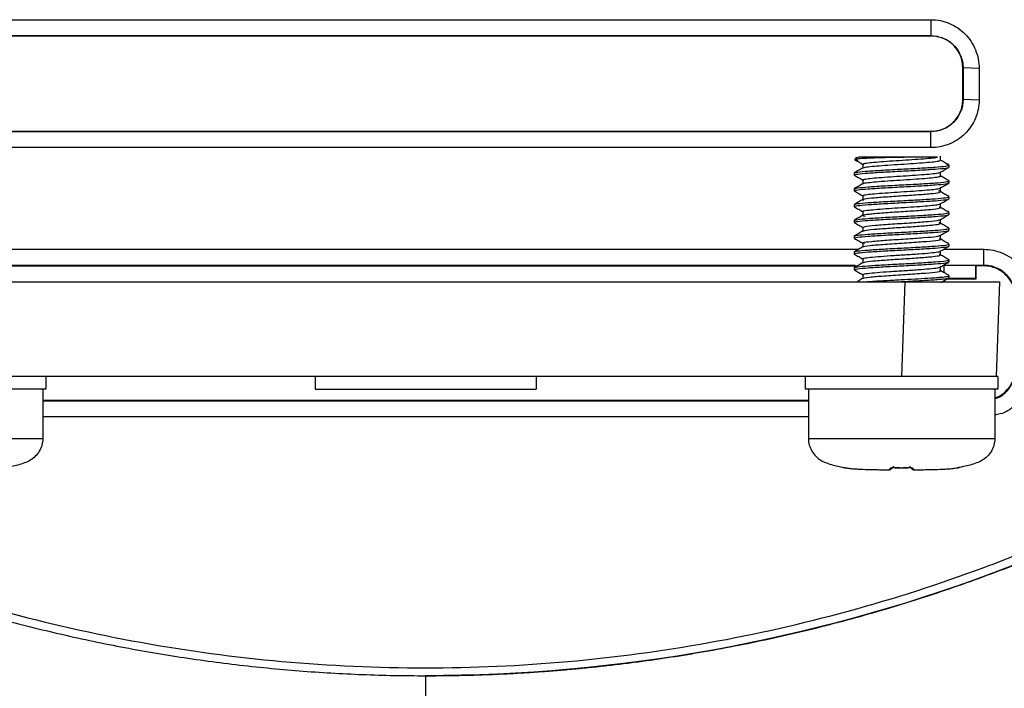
# Model space of a CAD drawing. Header units: millimetres. Extents: x 156812 to 157936, y 112087 to 113571.
# Tile 162 of 204: x 157436 to 157499, y 113217 to 113259. Entities that reach past the tile are written whole.
import ezdxf

# ---------------------------------------------------------------- set-up
doc = ezdxf.new("R2010")
doc.units = ezdxf.units.MM

msp = doc.modelspace()

# ---------------------------------------------------------------- linework, layer by layer
at = {"color": 7, "linetype": 'Continuous', "lineweight": 25}
for p, q in [((157494.131, 113259.09), (157494.131, 113258.073)), ((157494.131, 113258.059), (157430.131, 113258.059)), ((157494.131, 113258.059), (157494.131, 113258.073)), ((157496.151, 113256.038), (157496.165, 113256.038)), ((157496.151, 113254.038), (157496.151, 113256.038)), ((157497.183, 113256.003), (157496.165, 113256.038)), ((157496.165, 113256.038), (157496.165, 113254.038)), ((157497.183, 113256.003), (157497.183, 113254.003)), ((157496.151, 113254.038), (157496.165, 113254.038)), ((157496.172, 113254.038), (157496.151, 113254.038)), ((157497.183, 113254.003), (157496.165, 113254.038)), ((157430.131, 113252.017), (157494.131, 113252.017)), ((157494.131, 113252.003), (157430.131, 113252.003)), ((157494.131, 113252.017), (157494.131, 113252.003)), ((157494.131, 113250.986), (157494.131, 113252.003)), ((157494.131, 113250.986), (157430.131, 113250.986)), ((157493.085, 113250.378), (157489.574, 113250.378)), ((157494.733, 113250.19), (157494.733, 113250.44)), ((157489.815, 113249.94), (157489.815, 113249.698)), ((157489.873, 113249.906), (157489.859, 113249.923)), ((157495.274, 113249.878), (157495.274, 113249.753)), ((157489.274, 113249.378), (157489.274, 113249.253)), ((157489.327, 113249.238), (157489.274, 113249.253)), ((157489.815, 113248.94), (157489.815, 113248.698)), ((157489.864, 113248.909), (157489.856, 113248.923)), ((157494.733, 113249.19), (157494.733, 113249.432)), ((157495.274, 113248.878), (157495.223, 113248.891)), ((157495.274, 113248.878), (157495.274, 113248.753)), ((157489.274, 113248.378), (157489.274, 113248.253)), ((157489.327, 113248.238), (157489.274, 113248.253)), ((157494.733, 113248.19), (157494.733, 113248.432)), ((157489.815, 113247.94), (157489.815, 113247.698)), ((157489.857, 113247.911), (157489.853, 113247.923)), ((157495.274, 113247.878), (157495.223, 113247.892)), ((157495.274, 113247.878), (157495.274, 113247.753)), ((157489.274, 113247.378), (157489.274, 113247.253)), ((157489.329, 113247.237), (157489.274, 113247.253)), ((157494.733, 113247.19), (157494.733, 113247.432)), ((157489.274, 113246.378), (157489.274, 113246.253)), ((157489.815, 113246.94), (157489.815, 113246.698)), ((157494.733, 113246.19), (157494.733, 113246.432)), ((157495.274, 113246.878), (157495.218, 113246.893)), ((157495.274, 113246.878), (157495.274, 113246.753)), ((157489.327, 113246.238), (157489.274, 113246.253)), ((157489.815, 113245.94), (157489.815, 113245.698)), ((157495.274, 113245.878), (157495.217, 113245.893)), ((157495.274, 113245.878), (157495.274, 113245.753)), ((157489.274, 113245.378), (157489.274, 113245.253)), ((157489.33, 113245.237), (157489.274, 113245.253)), ((157494.733, 113245.19), (157494.733, 113245.432)), ((157434.642, 113244.546), (157489.552, 113244.546)), ((157489.815, 113244.94), (157489.815, 113244.698)), ((157489.924, 113244.893), (157489.9, 113244.922)), ((157494.929, 113244.546), (157497.48, 113244.546)), ((157495.274, 113244.878), (157495.22, 113244.892)), ((157495.274, 113244.878), (157495.274, 113244.753)), ((157497.48, 113243.529), (157497.48, 113244.546)), ((157489.274, 113244.378), (157489.274, 113244.253)), ((157489.326, 113244.238), (157489.274, 113244.253)), ((157489.815, 113243.94), (157489.815, 113243.698)), ((157494.733, 113244.19), (157494.733, 113244.432)), ((157495.274, 113243.878), (157495.222, 113243.892)), ((157434.553, 113243.494), (157489.463, 113243.494)), ((157489.325, 113243.529), (157434.613, 113243.529)), ((157489.274, 113243.378), (157489.274, 113243.253)), ((157494.733, 113243.19), (157494.733, 113243.432)), ((157494.954, 113243.494), (157494.839, 113243.494)), ((157497.48, 113243.529), (157494.9, 113243.529)), ((157494.98, 113243.52), (157494.954, 113243.494)), ((157494.954, 113243.494), (157494.954, 113243.07)), ((157496.98, 113243.52), (157494.98, 113243.52)), ((157494.98, 113243.055), (157494.98, 113243.52)), ((157495.274, 113243.878), (157495.274, 113243.753)), ((157497.006, 113243.494), (157496.98, 113243.52)), ((157496.98, 113242.694), (157496.98, 113243.52)), ((157497.48, 113243.494), (157497.006, 113243.494)), ((157497.006, 113242.668), (157497.006, 113243.494)), ((157497.48, 113243.494), (157497.48, 113243.529)), ((157489.33, 113243.237), (157489.274, 113243.253)), ((157489.815, 113242.94), (157489.815, 113242.698)), ((157489.876, 113242.905), (157489.866, 113242.922)), ((157495.139, 113242.668), (157497.006, 113242.668)), ((157495.274, 113242.878), (157495.223, 113242.891)), ((157496.98, 113242.694), (157495.257, 113242.694)), ((157495.274, 113242.878), (157495.274, 113242.753)), ((157497.006, 113242.668), (157496.98, 113242.694)), ((157431.778, 113242.493), (157492.483, 113242.493)), ((157492.483, 113242.493), (157492.274, 113236.493)), ((157498.48, 113242.493), (157498.27, 113236.493)), ((157491.154, 113236.493), (157433.107, 113236.493)), ((157438.087, 113236.493), (157438.087, 113235.693)), ((157455.131, 113236.493), (157455.131, 113235.693)), ((157469.131, 113236.493), (157469.131, 113235.693)), ((157486.174, 113236.493), (157486.174, 113235.693)), ((157498.374, 113236.493), (157491.154, 113236.493)), ((157498.374, 113236.493), (157498.374, 113235.693)), ((157438.087, 113235.693), (157425.887, 113235.693)), ((157437.887, 113235.693), (157437.887, 113232.555)), ((157498.374, 113235.693), (157486.174, 113235.693)), ((157486.374, 113235.693), (157486.374, 113232.555)), ((157498.174, 113235.693), (157498.174, 113232.555)), ((157437.887, 113234.994), (157486.374, 113234.994)), ((157437.887, 113234.959), (157486.374, 113234.959)), ((157486.374, 113233.942), (157437.887, 113233.942)), ((157426.087, 113232.555), (157437.887, 113232.555)), ((157486.374, 113232.555), (157498.174, 113232.555)), ((157491.426, 113230.584), (157491.484, 113230.584)), ((157491.426, 113230.584), (157491.481, 113230.584)), ((157493.062, 113230.584), (157493.12, 113230.584)), ((157493.067, 113230.584), (157493.121, 113230.584)), ((157495.669, 113230.687), (157495.67, 113230.687)), ((157462.131, 113217.541), (157462.131, 113217.541))]:
    msp.add_line(p, q, dxfattribs=at)
at = {"color": 7, "linetype": 'Continuous', "lineweight": 25, "flags": 128}
for points in [[(157430.131, 113259.09), (157465.971, 113259.09), (157494.131, 113259.09)], [(157430.131, 113258.073), (157465.971, 113258.073), (157494.131, 113258.073)], [(157491.753, 113230.718), (157491.753, 113230.718), (157491.752, 113230.719), (157491.751, 113230.72), (157491.751, 113230.722)], [(157491.754, 113230.719), (157491.753, 113230.719), (157491.753, 113230.718)], [(157492.794, 113230.719), (157492.794, 113230.719), (157492.795, 113230.718)], [(157492.795, 113230.718), (157492.795, 113230.718), (157492.796, 113230.719), (157492.796, 113230.72), (157492.797, 113230.722)]]:
    msp.add_lwpolyline(points, dxfattribs=at)
at = {"color": 7, "linetype": 'Continuous', "lineweight": 25}
for centre, radius, start, end in [((157489.574, 113250.078), 0.3, 90, 148.92282), ((157491.588, 113230.881), 0.194, 266.67774, 302.4366), ((157492.96, 113230.881), 0.194, 237.56513, 273.32225), ((157495.849, 113230.918), 0.2, 273.75286, 281.69131)]:
    msp.add_arc(centre, radius, start, end, dxfattribs=at)
for points, knots in [([(157494.131, 113259.09), (157494.532, 113259.09), (157494.934, 113259.008), (157495.675, 113258.696), (157496.013, 113258.466), (157496.577, 113257.893), (157496.802, 113257.55), (157497.105, 113256.806), (157497.183, 113256.405), (157497.183, 113256.003)], [0, 0, 0, 0, 0.25, 0.25, 0.5, 0.5, 0.75, 0.75, 1, 1, 1, 1]), ([(157494.131, 113258.073), (157494.395, 113258.073), (157494.66, 113258.021), (157495.151, 113257.819), (157495.377, 113257.669), (157495.755, 113257.293), (157495.906, 113257.067), (157496.112, 113256.573), (157496.166, 113256.306), (157496.165, 113256.038)], [0, 0, 0, 0, 0.25, 0.25, 0.5, 0.5, 0.75, 0.75, 1, 1, 1, 1]), ([(157496.151, 113256.038), (157496.151, 113256.581), (157495.836, 113257.333), (157495.181, 113257.787), (157494.809, 113257.947), (157494.676, 113257.989), (157494.406, 113258.045), (157494.269, 113258.059), (157494.131, 113258.059)], [0, 0, 0, 0, 0.5, 0.75, 0.75, 0.875, 0.875, 1, 1, 1, 1]), ([(157496.165, 113254.038), (157496.165, 113253.773), (157496.113, 113253.509), (157495.911, 113253.018), (157495.761, 113252.792), (157495.386, 113252.414), (157495.16, 113252.262), (157494.666, 113252.057), (157494.398, 113252.003), (157494.131, 113252.003)], [0, 0, 0, 0, 0.25, 0.25, 0.5, 0.5, 0.75, 0.75, 1, 1, 1, 1]), ([(157494.131, 113252.017), (157494.674, 113252.017), (157495.426, 113252.333), (157495.88, 113252.988), (157496.039, 113253.36), (157496.082, 113253.493), (157496.137, 113253.763), (157496.151, 113253.9), (157496.151, 113254.038)], [0, 0, 0, 0, 0.5, 0.75, 0.75, 0.875, 0.875, 1, 1, 1, 1]), ([(157497.183, 113254.003), (157497.183, 113253.606), (157497.102, 113253.209), (157496.794, 113252.477), (157496.566, 113252.143), (157496, 113251.585), (157495.661, 113251.363), (157494.925, 113251.063), (157494.528, 113250.986), (157494.131, 113250.986)], [0, 0, 0, 0, 0.25, 0.25, 0.5, 0.5, 0.75, 0.75, 1, 1, 1, 1]), ([(157489.286, 113250.239), (157489.377, 113250.186), (157489.558, 113250.081), (157489.74, 113249.976), (157489.83, 113249.923)], [0, 0, 0, 0, 0.500187, 1, 1, 1, 1]), ([(157493.085, 113250.378), (157493.04, 113250.377), (157492.949, 113250.377), (157492.805, 113250.376), (157492.651, 113250.375), (157492.46, 113250.372), (157492.2, 113250.368), (157491.778, 113250.361), (157491.252, 113250.348), (157490.628, 113250.328), (157489.988, 113250.305), (157489.602, 113250.278), (157489.427, 113250.258), (157489.36, 113250.247), (157489.32, 113250.236), (157489.309, 113250.225), (157489.332, 113250.212), (157489.391, 113250.197), (157489.465, 113250.187), (157489.502, 113250.182)], [0, 0, 0, 0, 0.022252, 0.045683, 0.070249, 0.095895, 0.135564, 0.191136, 0.29052, 0.381642, 0.506589, 0.66649, 0.708738, 0.752684, 0.798082, 0.844783, 0.893952, 0.945777, 1, 1, 1, 1]), ([(157489.844, 113249.94), (157489.836, 113249.946), (157489.804, 113249.968), (157490.02, 113250.011), (157490.474, 113250.063), (157491.14, 113250.114), (157491.921, 113250.169), (157492.745, 113250.219), (157493.51, 113250.274), (157494.163, 113250.324), (157494.417, 113250.36), (157494.545, 113250.378)], [0, 0, 0, 0, 0.039465, 0.160314, 0.280213, 0.399709, 0.52075, 0.639337, 0.760561, 0.879559, 1, 1, 1, 1]), ([(157489.831, 113249.69), (157489.844, 113249.705), (157489.873, 113249.737), (157490.245, 113249.791), (157490.837, 113249.841), (157491.593, 113249.898), (157492.428, 113249.949), (157493.243, 113250.003), (157493.952, 113250.058), (157494.466, 113250.109), (157494.746, 113250.162), (157494.713, 113250.193), (157494.698, 113250.207)], [0, 0, 0, 0, 0.088413, 0.192749, 0.294894, 0.399272, 0.501812, 0.605554, 0.709215, 0.811826, 0.916177, 1, 1, 1, 1]), ([(157494.545, 113250.378), (157494.532, 113250.378), (157494.506, 113250.378), (157494.46, 113250.378), (157494.415, 113250.378), (157494.371, 113250.378), (157494.315, 113250.378), (157494.201, 113250.377), (157494.032, 113250.378), (157493.806, 113250.378), (157493.585, 113250.378), (157493.341, 113250.377), (157493.17, 113250.378), (157493.085, 113250.378)], [0, 0, 0, 0, 0.0627226, 0.1191917, 0.1692582, 0.2128266, 0.2498413, 0.3279774, 0.5003442, 0.6149534, 0.7505381, 0.8750415, 1, 1, 1, 1]), ([(157495.262, 113249.891), (157495.171, 113249.944), (157494.995, 113250.046), (157494.818, 113250.149), (157494.733, 113250.198)], [0, 0, 0, 0, 0.514099, 1, 1, 1, 1]), ([(157489.274, 113249.378), (157489.274, 113249.397), (157489.35, 113249.418), (157489.654, 113249.462), (157489.882, 113249.483), (157490.423, 113249.522), (157490.758, 113249.543), (157491.493, 113249.587), (157491.891, 113249.608), (157492.657, 113249.647), (157493.054, 113249.668), (157493.789, 113249.712), (157494.125, 113249.733), (157494.666, 113249.772), (157494.893, 113249.793), (157495.198, 113249.837), (157495.274, 113249.858), (157495.274, 113249.878)], [0, 0, 0, 0, 0.125, 0.125, 0.25, 0.25, 0.375, 0.375, 0.5, 0.5, 0.625, 0.625, 0.75, 0.75, 0.875, 0.875, 1, 1, 1, 1]), ([(157489.274, 113249.253), (157489.274, 113249.272), (157489.35, 113249.293), (157489.654, 113249.337), (157489.882, 113249.358), (157490.423, 113249.397), (157490.758, 113249.418), (157491.493, 113249.462), (157491.891, 113249.483), (157492.657, 113249.522), (157493.054, 113249.543), (157493.789, 113249.587), (157494.125, 113249.608), (157494.666, 113249.647), (157494.893, 113249.668), (157495.198, 113249.712), (157495.274, 113249.733), (157495.274, 113249.753)], [0, 0, 0, 0, 0.125, 0.125, 0.25, 0.25, 0.375, 0.375, 0.5, 0.5, 0.625, 0.625, 0.75, 0.75, 0.875, 0.875, 1, 1, 1, 1]), ([(157489.831, 113249.708), (157489.741, 113249.655), (157489.56, 113249.55), (157489.378, 113249.445), (157489.288, 113249.392)], [0, 0, 0, 0, 0.499833, 1, 1, 1, 1]), ([(157494.719, 113249.424), (157494.809, 113249.476), (157494.991, 113249.582), (157495.172, 113249.687), (157495.263, 113249.739)], [0, 0, 0, 0, 0.499806, 1, 1, 1, 1]), ([(157489.274, 113248.378), (157489.274, 113248.397), (157489.35, 113248.418), (157489.654, 113248.462), (157489.882, 113248.483), (157490.423, 113248.522), (157490.758, 113248.543), (157491.493, 113248.587), (157491.891, 113248.608), (157492.657, 113248.647), (157493.054, 113248.668), (157493.789, 113248.712), (157494.125, 113248.733), (157494.666, 113248.772), (157494.893, 113248.793), (157495.198, 113248.837), (157495.274, 113248.858), (157495.274, 113248.878)], [0, 0, 0, 0, 0.125, 0.125, 0.25, 0.25, 0.375, 0.375, 0.5, 0.5, 0.625, 0.625, 0.75, 0.75, 0.875, 0.875, 1, 1, 1, 1]), ([(157489.286, 113249.239), (157489.377, 113249.186), (157489.553, 113249.084), (157489.729, 113248.982), (157489.815, 113248.932)], [0, 0, 0, 0, 0.513819, 1, 1, 1, 1]), ([(157489.841, 113248.668), (157489.828, 113248.684), (157489.801, 113248.719), (157490.108, 113248.775), (157490.64, 113248.826), (157491.358, 113248.881), (157492.178, 113248.935), (157493.01, 113248.986), (157493.755, 113249.042), (157494.345, 113249.093), (157494.673, 113249.149), (157494.789, 113249.184), (157494.716, 113249.204), (157494.71, 113249.205)], [0, 0, 0, 0, 0.098121, 0.198403, 0.296799, 0.396549, 0.49599, 0.594659, 0.694839, 0.792955, 0.893228, 0.991653, 1, 1, 1, 1]), ([(157489.846, 113248.94), (157489.838, 113248.946), (157489.809, 113248.97), (157490.037, 113249.014), (157490.504, 113249.065), (157491.177, 113249.117), (157491.963, 113249.172), (157492.786, 113249.221), (157493.549, 113249.277), (157494.184, 113249.327), (157494.587, 113249.38), (157494.764, 113249.418), (157494.722, 113249.438), (157494.718, 113249.44)], [0, 0, 0, 0, 0.039911, 0.145812, 0.250588, 0.3554, 0.461285, 0.565148, 0.671308, 0.775376, 0.880962, 0.986253, 1, 1, 1, 1]), ([(157495.263, 113248.891), (157495.172, 113248.943), (157494.995, 113249.046), (157494.819, 113249.148), (157494.733, 113249.198)], [0, 0, 0, 0, 0.513163, 1, 1, 1, 1]), ([(157489.274, 113248.253), (157489.274, 113248.272), (157489.35, 113248.293), (157489.654, 113248.337), (157489.882, 113248.358), (157490.423, 113248.397), (157490.758, 113248.418), (157491.493, 113248.462), (157491.891, 113248.483), (157492.657, 113248.522), (157493.054, 113248.543), (157493.789, 113248.587), (157494.125, 113248.608), (157494.666, 113248.647), (157494.893, 113248.668), (157495.198, 113248.712), (157495.274, 113248.733), (157495.274, 113248.753)], [0, 0, 0, 0, 0.125, 0.125, 0.25, 0.25, 0.375, 0.375, 0.5, 0.5, 0.625, 0.625, 0.75, 0.75, 0.875, 0.875, 1, 1, 1, 1]), ([(157489.831, 113248.707), (157489.74, 113248.655), (157489.559, 113248.55), (157489.377, 113248.444), (157489.287, 113248.392)], [0, 0, 0, 0, 0.499822, 1, 1, 1, 1]), ([(157489.847, 113247.94), (157489.84, 113247.947), (157489.815, 113247.972), (157490.055, 113248.016), (157490.534, 113248.068), (157491.215, 113248.12), (157492.005, 113248.174), (157492.828, 113248.224), (157493.585, 113248.279), (157494.212, 113248.329), (157494.6, 113248.383), (157494.769, 113248.42), (157494.726, 113248.439), (157494.723, 113248.44)], [0, 0, 0, 0, 0.0452886, 0.1512691, 0.2558511, 0.3608524, 0.4666319, 0.5705515, 0.6767191, 0.7806881, 0.8863955, 0.9915123, 1, 1, 1, 1]), ([(157494.717, 113248.423), (157494.807, 113248.475), (157494.989, 113248.58), (157495.17, 113248.686), (157495.261, 113248.738)], [0, 0, 0, 0, 0.499824, 1, 1, 1, 1]), ([(157489.274, 113247.378), (157489.274, 113247.397), (157489.35, 113247.418), (157489.654, 113247.462), (157489.882, 113247.483), (157490.423, 113247.522), (157490.758, 113247.543), (157491.493, 113247.587), (157491.891, 113247.608), (157492.657, 113247.647), (157493.054, 113247.668), (157493.789, 113247.712), (157494.125, 113247.733), (157494.666, 113247.772), (157494.893, 113247.793), (157495.198, 113247.837), (157495.274, 113247.858), (157495.274, 113247.878)], [0, 0, 0, 0, 0.125, 0.125, 0.25, 0.25, 0.375, 0.375, 0.5, 0.5, 0.625, 0.625, 0.75, 0.75, 0.875, 0.875, 1, 1, 1, 1]), ([(157489.274, 113247.253), (157489.274, 113247.272), (157489.35, 113247.293), (157489.654, 113247.337), (157489.882, 113247.358), (157490.423, 113247.397), (157490.758, 113247.418), (157491.493, 113247.462), (157491.891, 113247.483), (157492.657, 113247.522), (157493.054, 113247.543), (157493.789, 113247.587), (157494.125, 113247.608), (157494.666, 113247.647), (157494.893, 113247.668), (157495.198, 113247.712), (157495.274, 113247.733), (157495.274, 113247.753)], [0, 0, 0, 0, 0.125, 0.125, 0.25, 0.25, 0.375, 0.375, 0.5, 0.5, 0.625, 0.625, 0.75, 0.75, 0.875, 0.875, 1, 1, 1, 1]), ([(157489.286, 113248.239), (157489.377, 113248.186), (157489.553, 113248.084), (157489.729, 113247.981), (157489.815, 113247.932)], [0, 0, 0, 0, 0.514279, 1, 1, 1, 1]), ([(157489.83, 113247.707), (157489.739, 113247.654), (157489.558, 113247.549), (157489.377, 113247.444), (157489.286, 113247.391)], [0, 0, 0, 0, 0.499808, 1, 1, 1, 1]), ([(157489.889, 113247.652), (157489.842, 113247.664), (157489.818, 113247.676), (157489.813, 113247.699), (157489.831, 113247.711), (157489.951, 113247.748), (157490.124, 113247.775), (157490.478, 113247.811), (157490.609, 113247.822), (157490.905, 113247.846), (157491.069, 113247.858), (157491.417, 113247.884), (157491.601, 113247.897), (157491.974, 113247.921), (157492.16, 113247.933), (157492.717, 113247.968), (157493.101, 113247.994), (157493.606, 113248.032), (157493.763, 113248.044), (157494.042, 113248.067), (157494.167, 113248.079), (157494.496, 113248.115), (157494.646, 113248.142), (157494.733, 113248.179), (157494.74, 113248.19), (157494.712, 113248.213), (157494.676, 113248.226), (157494.619, 113248.238)], [0, 0, 0, 0, 0.0625, 0.0625, 0.125, 0.125, 0.25, 0.25, 0.3125, 0.3125, 0.375, 0.375, 0.4375, 0.4375, 0.5, 0.5, 0.625, 0.625, 0.6875, 0.6875, 0.75, 0.75, 0.875, 0.875, 0.9375, 0.9375, 1, 1, 1, 1]), ([(157494.719, 113247.424), (157494.809, 113247.476), (157494.991, 113247.582), (157495.172, 113247.687), (157495.263, 113247.739)], [0, 0, 0, 0, 0.499812, 1, 1, 1, 1]), ([(157495.263, 113247.891), (157495.172, 113247.943), (157494.995, 113248.046), (157494.819, 113248.148), (157494.733, 113248.198)], [0, 0, 0, 0, 0.513097, 1, 1, 1, 1]), ([(157489.287, 113247.238), (157489.378, 113247.186), (157489.554, 113247.084), (157489.73, 113246.981), (157489.815, 113246.932)], [0, 0, 0, 0, 0.514617, 1, 1, 1, 1]), ([(157489.876, 113246.923), (157489.853, 113246.929), (157489.714, 113246.961), (157490.005, 113247.011), (157490.563, 113247.07), (157491.254, 113247.123), (157492.047, 113247.177), (157492.869, 113247.227), (157493.621, 113247.282), (157494.239, 113247.332), (157494.613, 113247.386), (157494.773, 113247.421), (157494.73, 113247.439), (157494.729, 113247.44)], [0, 0, 0, 0, 0.030812, 0.182943, 0.284103, 0.386007, 0.488379, 0.58914, 0.691997, 0.792656, 0.895178, 0.996842, 1, 1, 1, 1]), ([(157489.961, 113246.635), (157489.896, 113246.648), (157489.852, 113246.66), (157489.81, 113246.685), (157489.81, 113246.696), (157489.874, 113246.732), (157490.008, 113246.758), (157490.32, 113246.795), (157490.44, 113246.807), (157490.708, 113246.83), (157490.86, 113246.842), (157491.353, 113246.88), (157491.733, 113246.906), (157492.292, 113246.941), (157492.477, 113246.953), (157492.85, 113246.977), (157493.036, 113246.99), (157493.391, 113247.015), (157493.559, 113247.028), (157493.866, 113247.052), (157494.003, 113247.064), (157494.371, 113247.099), (157494.559, 113247.125), (157494.702, 113247.163), (157494.728, 113247.175), (157494.736, 113247.198), (157494.72, 113247.21), (157494.681, 113247.222)], [0, 0, 0, 0, 0.0625, 0.0625, 0.125, 0.125, 0.25, 0.25, 0.3125, 0.3125, 0.375, 0.375, 0.5, 0.5, 0.5625, 0.5625, 0.625, 0.625, 0.6875, 0.6875, 0.75, 0.75, 0.875, 0.875, 0.9375, 0.9375, 1, 1, 1, 1]), ([(157495.261, 113246.892), (157495.17, 113246.945), (157494.994, 113247.047), (157494.818, 113247.149), (157494.733, 113247.198)], [0, 0, 0, 0, 0.515011, 1, 1, 1, 1]), ([(157489.274, 113246.378), (157489.274, 113246.397), (157489.35, 113246.418), (157489.654, 113246.462), (157489.882, 113246.483), (157490.423, 113246.522), (157490.758, 113246.543), (157491.493, 113246.587), (157491.891, 113246.608), (157492.657, 113246.647), (157493.054, 113246.668), (157493.789, 113246.712), (157494.125, 113246.733), (157494.666, 113246.772), (157494.893, 113246.793), (157495.198, 113246.837), (157495.274, 113246.858), (157495.274, 113246.878)], [0, 0, 0, 0, 0.125, 0.125, 0.25, 0.25, 0.375, 0.375, 0.5, 0.5, 0.625, 0.625, 0.75, 0.75, 0.875, 0.875, 1, 1, 1, 1]), ([(157489.274, 113246.253), (157489.274, 113246.272), (157489.35, 113246.293), (157489.654, 113246.337), (157489.882, 113246.358), (157490.423, 113246.397), (157490.758, 113246.418), (157491.493, 113246.462), (157491.891, 113246.483), (157492.657, 113246.522), (157493.054, 113246.543), (157493.789, 113246.587), (157494.125, 113246.608), (157494.666, 113246.647), (157494.893, 113246.668), (157495.198, 113246.712), (157495.274, 113246.733), (157495.274, 113246.753)], [0, 0, 0, 0, 0.125, 0.125, 0.25, 0.25, 0.375, 0.375, 0.5, 0.5, 0.625, 0.625, 0.75, 0.75, 0.875, 0.875, 1, 1, 1, 1]), ([(157489.829, 113246.707), (157489.739, 113246.654), (157489.557, 113246.549), (157489.376, 113246.443), (157489.285, 113246.391)], [0, 0, 0, 0, 0.499801, 1, 1, 1, 1]), ([(157489.852, 113245.923), (157489.851, 113245.947), (157489.849, 113245.996), (157490.568, 113246.073), (157491.665, 113246.153), (157492.928, 113246.23), (157494.007, 113246.31), (157494.67, 113246.38), (157494.668, 113246.423), (157494.666, 113246.44)], [0, 0, 0, 0, 0.139506, 0.291399, 0.444271, 0.59531, 0.748047, 0.900101, 1, 1, 1, 1]), ([(157494.717, 113246.423), (157494.808, 113246.475), (157494.989, 113246.581), (157495.17, 113246.686), (157495.261, 113246.738)], [0, 0, 0, 0, 0.499823, 1, 1, 1, 1]), ([(157489.274, 113245.378), (157489.274, 113245.397), (157489.35, 113245.418), (157489.654, 113245.462), (157489.882, 113245.483), (157490.423, 113245.522), (157490.758, 113245.543), (157491.493, 113245.587), (157491.891, 113245.608), (157492.657, 113245.647), (157493.054, 113245.668), (157493.789, 113245.712), (157494.125, 113245.733), (157494.666, 113245.772), (157494.893, 113245.793), (157495.198, 113245.837), (157495.274, 113245.858), (157495.274, 113245.878)], [0, 0, 0, 0, 0.125, 0.125, 0.25, 0.25, 0.375, 0.375, 0.5, 0.5, 0.625, 0.625, 0.75, 0.75, 0.875, 0.875, 1, 1, 1, 1]), ([(157489.274, 113245.253), (157489.274, 113245.272), (157489.35, 113245.293), (157489.654, 113245.337), (157489.882, 113245.358), (157490.423, 113245.397), (157490.758, 113245.418), (157491.493, 113245.462), (157491.891, 113245.483), (157492.657, 113245.522), (157493.054, 113245.543), (157493.789, 113245.587), (157494.125, 113245.608), (157494.666, 113245.647), (157494.893, 113245.668), (157495.198, 113245.712), (157495.274, 113245.733), (157495.274, 113245.753)], [0, 0, 0, 0, 0.125, 0.125, 0.25, 0.25, 0.375, 0.375, 0.5, 0.5, 0.625, 0.625, 0.75, 0.75, 0.875, 0.875, 1, 1, 1, 1]), ([(157489.286, 113246.239), (157489.376, 113246.186), (157489.553, 113246.084), (157489.729, 113245.982), (157489.815, 113245.932)], [0, 0, 0, 0, 0.514071, 1, 1, 1, 1]), ([(157489.83, 113245.673), (157489.81, 113245.685), (157489.81, 113245.695), (157489.849, 113245.718), (157489.888, 113245.73), (157490.066, 113245.767), (157490.265, 113245.791), (157490.635, 113245.824), (157490.773, 113245.835), (157491.076, 113245.859), (157491.241, 113245.871), (157491.584, 113245.895), (157491.762, 113245.907), (157492.119, 113245.931), (157492.295, 113245.941), (157492.829, 113245.975), (157493.191, 113246), (157493.664, 113246.036), (157493.81, 113246.048), (157494.071, 113246.07), (157494.188, 113246.081), (157494.498, 113246.116), (157494.641, 113246.141), (157494.729, 113246.176), (157494.739, 113246.187), (157494.72, 113246.209), (157494.69, 113246.221), (157494.641, 113246.233)], [0, 0, 0, 0, 0.0625, 0.0625, 0.125, 0.125, 0.25, 0.25, 0.3125, 0.3125, 0.375, 0.375, 0.4375, 0.4375, 0.5, 0.5, 0.625, 0.625, 0.6875, 0.6875, 0.75, 0.75, 0.875, 0.875, 0.9375, 0.9375, 1, 1, 1, 1]), ([(157495.26, 113245.892), (157495.17, 113245.945), (157494.994, 113246.047), (157494.818, 113246.149), (157494.733, 113246.198)], [0, 0, 0, 0, 0.515481, 1, 1, 1, 1]), ([(157489.829, 113245.706), (157489.738, 113245.654), (157489.557, 113245.548), (157489.375, 113245.443), (157489.285, 113245.391)], [0, 0, 0, 0, 0.499818, 1, 1, 1, 1]), ([(157489.287, 113245.238), (157489.378, 113245.185), (157489.554, 113245.083), (157489.73, 113244.981), (157489.815, 113244.932)], [0, 0, 0, 0, 0.515227, 1, 1, 1, 1]), ([(157489.871, 113244.69), (157489.855, 113244.696), (157489.768, 113244.729), (157490.231, 113244.792), (157491.18, 113244.87), (157492.445, 113244.95), (157493.668, 113245.032), (157494.496, 113245.11), (157494.838, 113245.169), (157494.696, 113245.201), (157494.673, 113245.206)], [0, 0, 0, 0, 0.03741, 0.194012, 0.348687, 0.503909, 0.660308, 0.81481, 0.970578, 1, 1, 1, 1]), ([(157489.886, 113244.94), (157489.868, 113244.95), (157489.804, 113244.986), (157490.321, 113245.051), (157491.302, 113245.129), (157492.554, 113245.206), (157493.717, 113245.287), (157494.571, 113245.363), (157494.672, 113245.415), (157494.721, 113245.44)], [0, 0, 0, 0, 0.061247, 0.219842, 0.37683, 0.533734, 0.692371, 0.84892, 1, 1, 1, 1]), ([(157494.719, 113245.424), (157494.81, 113245.476), (157494.991, 113245.582), (157495.172, 113245.687), (157495.263, 113245.739)], [0, 0, 0, 0, 0.49982, 1, 1, 1, 1]), ([(157495.262, 113244.891), (157495.171, 113244.944), (157494.995, 113245.046), (157494.818, 113245.149), (157494.733, 113245.198)], [0, 0, 0, 0, 0.514429, 1, 1, 1, 1]), ([(157489.274, 113244.378), (157489.274, 113244.397), (157489.35, 113244.418), (157489.654, 113244.462), (157489.882, 113244.483), (157490.423, 113244.522), (157490.758, 113244.543), (157491.493, 113244.587), (157491.891, 113244.608), (157492.657, 113244.647), (157493.054, 113244.668), (157493.789, 113244.712), (157494.125, 113244.733), (157494.666, 113244.772), (157494.893, 113244.793), (157495.198, 113244.837), (157495.274, 113244.858), (157495.274, 113244.878)], [0, 0, 0, 0, 0.125, 0.125, 0.25, 0.25, 0.375, 0.375, 0.5, 0.5, 0.625, 0.625, 0.75, 0.75, 0.875, 0.875, 1, 1, 1, 1]), ([(157489.274, 113244.253), (157489.274, 113244.272), (157489.35, 113244.293), (157489.654, 113244.337), (157489.882, 113244.358), (157490.423, 113244.397), (157490.758, 113244.418), (157491.493, 113244.462), (157491.891, 113244.483), (157492.657, 113244.522), (157493.054, 113244.543), (157493.789, 113244.587), (157494.125, 113244.608), (157494.666, 113244.647), (157494.893, 113244.668), (157495.198, 113244.712), (157495.274, 113244.733), (157495.274, 113244.753)], [0, 0, 0, 0, 0.125, 0.125, 0.25, 0.25, 0.375, 0.375, 0.5, 0.5, 0.625, 0.625, 0.75, 0.75, 0.875, 0.875, 1, 1, 1, 1]), ([(157489.83, 113244.707), (157489.739, 113244.654), (157489.558, 113244.549), (157489.377, 113244.444), (157489.286, 113244.392)], [0, 0, 0, 0, 0.49985, 1, 1, 1, 1]), ([(157494.718, 113244.423), (157494.808, 113244.476), (157494.99, 113244.581), (157495.171, 113244.686), (157495.262, 113244.739)], [0, 0, 0, 0, 0.4998218, 1, 1, 1, 1]), ([(157497.48, 113244.546), (157497.882, 113244.546), (157498.283, 113244.464), (157499.024, 113244.152), (157499.363, 113243.921), (157499.927, 113243.348), (157500.151, 113243.006), (157500.454, 113242.262), (157500.532, 113241.86), (157500.532, 113241.459)], [0, 0, 0, 0, 0.25, 0.25, 0.5, 0.5, 0.75, 0.75, 1, 1, 1, 1]), ([(157489.285, 113244.239), (157489.376, 113244.187), (157489.553, 113244.084), (157489.729, 113243.982), (157489.815, 113243.932)], [0, 0, 0, 0, 0.513773, 1, 1, 1, 1]), ([(157489.839, 113243.668), (157489.814, 113243.68), (157489.809, 113243.691), (157489.836, 113243.713), (157489.87, 113243.725), (157490.031, 113243.761), (157490.22, 113243.786), (157490.58, 113243.819), (157490.713, 113243.83), (157491.009, 113243.854), (157491.17, 113243.866), (157491.509, 113243.89), (157491.686, 113243.902), (157492.042, 113243.926), (157492.219, 113243.937), (157492.752, 113243.97), (157493.116, 113243.995), (157493.599, 113244.031), (157493.749, 113244.043), (157494.018, 113244.065), (157494.139, 113244.076), (157494.461, 113244.111), (157494.616, 113244.136), (157494.721, 113244.171), (157494.736, 113244.183), (157494.728, 113244.204), (157494.704, 113244.216), (157494.661, 113244.228)], [0, 0, 0, 0, 0.0625, 0.0625, 0.125, 0.125, 0.25, 0.25, 0.3125, 0.3125, 0.375, 0.375, 0.4375, 0.4375, 0.5, 0.5, 0.625, 0.625, 0.6875, 0.6875, 0.75, 0.75, 0.875, 0.875, 0.9375, 0.9375, 1, 1, 1, 1]), ([(157489.867, 113243.908), (157489.866, 113243.909), (157489.836, 113243.914), (157489.848, 113243.919), (157489.86, 113243.923)], [0, 0, 0, 0, 0.0448639, 1, 1, 1, 1]), ([(157489.856, 113243.94), (157489.847, 113243.949), (157489.818, 113243.977), (157490.129, 113244.028), (157490.732, 113244.084), (157491.56, 113244.146), (157492.485, 113244.202), (157493.376, 113244.263), (157494.13, 113244.321), (157494.59, 113244.381), (157494.787, 113244.42), (157494.732, 113244.44), (157494.732, 113244.44)], [0, 0, 0, 0, 0.053638, 0.172945, 0.289987, 0.409142, 0.526415, 0.645307, 0.762935, 0.881452, 0.999557, 1, 1, 1, 1]), ([(157495.262, 113243.891), (157495.172, 113243.944), (157494.995, 113244.046), (157494.818, 113244.149), (157494.733, 113244.198)], [0, 0, 0, 0, 0.513979, 1, 1, 1, 1]), ([(157489.274, 113243.378), (157489.274, 113243.397), (157489.35, 113243.418), (157489.654, 113243.462), (157489.882, 113243.483), (157490.423, 113243.522), (157490.758, 113243.543), (157491.493, 113243.587), (157491.891, 113243.608), (157492.657, 113243.647), (157493.054, 113243.668), (157493.789, 113243.712), (157494.125, 113243.733), (157494.666, 113243.772), (157494.893, 113243.793), (157495.198, 113243.837), (157495.274, 113243.858), (157495.274, 113243.878)], [0, 0, 0, 0, 0.125, 0.125, 0.25, 0.25, 0.375, 0.375, 0.5, 0.5, 0.625, 0.625, 0.75, 0.75, 0.875, 0.875, 1, 1, 1, 1]), ([(157489.274, 113243.253), (157489.274, 113243.272), (157489.35, 113243.293), (157489.654, 113243.337), (157489.882, 113243.358), (157490.423, 113243.397), (157490.758, 113243.418), (157491.493, 113243.462), (157491.891, 113243.483), (157492.657, 113243.522), (157493.054, 113243.543), (157493.789, 113243.587), (157494.125, 113243.608), (157494.666, 113243.647), (157494.893, 113243.668), (157495.198, 113243.712), (157495.274, 113243.733), (157495.274, 113243.753)], [0, 0, 0, 0, 0.125, 0.125, 0.25, 0.25, 0.375, 0.375, 0.5, 0.5, 0.625, 0.625, 0.75, 0.75, 0.875, 0.875, 1, 1, 1, 1]), ([(157489.831, 113243.708), (157489.741, 113243.655), (157489.56, 113243.55), (157489.378, 113243.445), (157489.288, 113243.392)], [0, 0, 0, 0, 0.499831, 1, 1, 1, 1]), ([(157489.855, 113242.94), (157489.845, 113242.947), (157489.809, 113242.974), (157490.099, 113243.024), (157490.684, 113243.08), (157491.502, 113243.141), (157492.424, 113243.199), (157493.321, 113243.259), (157494.087, 113243.317), (157494.57, 113243.377), (157494.78, 113243.418), (157494.726, 113243.439), (157494.722, 113243.44)], [0, 0, 0, 0, 0.045862, 0.16512, 0.282299, 0.401342, 0.518823, 0.63754, 0.755444, 0.873725, 0.992129, 1, 1, 1, 1]), ([(157494.719, 113243.424), (157494.809, 113243.476), (157494.991, 113243.582), (157495.172, 113243.687), (157495.263, 113243.739)], [0, 0, 0, 0, 0.49983, 1, 1, 1, 1]), ([(157499.515, 113241.494), (157499.514, 113241.539), (157499.512, 113241.632), (157499.497, 113241.773), (157499.472, 113241.918), (157499.435, 113242.066), (157499.384, 113242.216), (157499.321, 113242.367), (157499.242, 113242.516), (157499.15, 113242.661), (157499.043, 113242.801), (157498.896, 113242.962), (157498.649, 113243.176), (157498.325, 113243.36), (157497.982, 113243.472), (157497.719, 113243.521), (157497.555, 113243.526), (157497.48, 113243.529)], [0, 0, 0, 0, 0.042671, 0.087084, 0.133232, 0.181091, 0.230615, 0.281733, 0.334353, 0.388352, 0.443584, 0.499877, 0.592576, 0.749391, 0.846017, 0.929523, 1, 1, 1, 1]), ([(157499.48, 113241.494), (157499.48, 113241.705), (157499.446, 113241.937), (157499.277, 113242.405), (157499.142, 113242.639), (157498.771, 113243.046), (157498.535, 113243.216), (157498.02, 113243.44), (157497.743, 113243.494), (157497.48, 113243.494)], [0, 0, 0, 0, 0.25, 0.25, 0.5, 0.5, 0.75, 0.75, 1, 1, 1, 1]), ([(157395.728, 113242.771), (157395.983, 113242.552), (157396.493, 113242.114), (157397.265, 113241.466), (157398.043, 113240.826), (157398.828, 113240.194), (157399.619, 113239.569), (157400.416, 113238.952), (157401.219, 113238.344), (157402.029, 113237.742), (157403.787, 113236.464), (157406.541, 113234.573), (157410.366, 113232.191), (157414.294, 113229.98), (157418.329, 113227.939), (157422.463, 113226.075), (157428.082, 113223.837), (157435.261, 113221.522), (157444.075, 113219.523), (157453.047, 113218.313), (157462.101, 113217.906), (157471.148, 113218.308), (157480.105, 113219.509), (157488.939, 113221.505), (157496.134, 113223.821), (157501.746, 113226.053), (157505.859, 113227.904), (157509.883, 113229.935), (157513.817, 113232.144), (157517.656, 113234.532), (157520.65, 113236.584), (157522.85, 113238.195), (157524.303, 113239.3), (157525.734, 113240.431), (157527.147, 113241.585), (157528.071, 113242.376), (157528.533, 113242.771)], [0, 0, 0, 0, 0.006966, 0.01393, 0.020894, 0.027857, 0.03482, 0.041784, 0.04875, 0.055718, 0.062689, 0.09382, 0.12493, 0.156065, 0.187224, 0.218635, 0.250026, 0.312556, 0.37475, 0.437103, 0.499941, 0.562355, 0.62454, 0.686991, 0.749817, 0.780974, 0.812154, 0.84327, 0.874369, 0.905653, 0.936958, 0.949576, 0.962186, 0.97479, 0.987394, 1, 1, 1, 1]), ([(157489.287, 113243.238), (157489.378, 113243.185), (157489.554, 113243.083), (157489.73, 113242.981), (157489.815, 113242.932)], [0, 0, 0, 0, 0.5154559, 1, 1, 1, 1]), ([(157489.83, 113242.707), (157489.74, 113242.655), (157489.624, 113242.587), (157489.508, 113242.52), (157489.483, 113242.506)], [0, 0, 0, 0, 0.782202, 1, 1, 1, 1]), ([(157489.86, 113242.69), (157489.846, 113242.695), (157489.753, 113242.726), (157490.188, 113242.787), (157491.107, 113242.865), (157492.364, 113242.945), (157493.598, 113243.027), (157494.459, 113243.105), (157494.829, 113243.166), (157494.691, 113243.199), (157494.665, 113243.206)], [0, 0, 0, 0, 0.027815, 0.18455, 0.33932, 0.495021, 0.651412, 0.806089, 0.962381, 1, 1, 1, 1]), ([(157490.027, 113242.493), (157490.126, 113242.501), (157490.231, 113242.508), (157490.46, 113242.524), (157490.583, 113242.532), (157490.973, 113242.556), (157491.261, 113242.573), (157491.704, 113242.598), (157491.854, 113242.606), (157492.152, 113242.621), (157492.299, 113242.629), (157492.745, 113242.652), (157493.047, 113242.668), (157493.62, 113242.702), (157493.89, 113242.718), (157494.245, 113242.742), (157494.354, 113242.749), (157494.557, 113242.764), (157494.652, 113242.772), (157494.911, 113242.797), (157495.048, 113242.813), (157495.229, 113242.847), (157495.274, 113242.863), (157495.274, 113242.878)], [0, 0, 0, 0, 0.0625, 0.0625, 0.125, 0.125, 0.25, 0.25, 0.3125, 0.3125, 0.375, 0.375, 0.5, 0.5, 0.625, 0.625, 0.6875, 0.6875, 0.75, 0.75, 0.875, 0.875, 1, 1, 1, 1]), ([(157492.091, 113242.493), (157492.291, 113242.504), (157492.491, 113242.513), (157492.894, 113242.535), (157493.095, 113242.546), (157493.678, 113242.58), (157494.038, 113242.603), (157494.475, 113242.633), (157494.607, 113242.643), (157494.843, 113242.665), (157494.945, 113242.676), (157495.191, 113242.71), (157495.274, 113242.733), (157495.274, 113242.753)], [0, 0, 0, 0, 0.125, 0.125, 0.25, 0.25, 0.5, 0.5, 0.625, 0.625, 0.75, 0.75, 1, 1, 1, 1]), ([(157495.263, 113242.891), (157495.172, 113242.943), (157494.996, 113243.046), (157494.819, 113243.148), (157494.733, 113243.198)], [0, 0, 0, 0, 0.51307, 1, 1, 1, 1]), ([(157494.751, 113242.442), (157494.83, 113242.488), (157495.001, 113242.587), (157495.171, 113242.686), (157495.262, 113242.739)], [0, 0, 0, 0, 0.467495, 1, 1, 1, 1]), ([(157395.061, 113242.525), (157395.303, 113242.317), (157395.787, 113241.901), (157396.52, 113241.285), (157397.256, 113240.677), (157397.997, 113240.077), (157398.742, 113239.485), (157399.491, 113238.902), (157400.244, 113238.326), (157401, 113237.759), (157401.76, 113237.2), (157402.524, 113236.649), (157403.291, 113236.106), (157404.06, 113235.571), (157404.833, 113235.045), (157405.609, 113234.528), (157406.388, 113234.018), (157407.169, 113233.517), (157407.952, 113233.024), (157408.738, 113232.54), (157409.526, 113232.064), (157410.316, 113231.597), (157411.108, 113231.137), (157411.902, 113230.687), (157412.697, 113230.244), (157413.494, 113229.81), (157414.292, 113229.385), (157415.092, 113228.967), (157415.892, 113228.558), (157416.694, 113228.158), (157417.496, 113227.765), (157418.299, 113227.381), (157419.103, 113227.005), (157419.907, 113226.638), (157420.711, 113226.278), (157421.516, 113225.927), (157422.32, 113225.584), (157423.125, 113225.249), (157423.929, 113224.922), (157424.733, 113224.603), (157425.537, 113224.292), (157426.714, 113223.848), (157428.27, 113223.286), (157430.214, 113222.628), (157432.17, 113222.009), (157434.136, 113221.429), (157436.113, 113220.89), (157438.097, 113220.39), (157440.089, 113219.931), (157442.087, 113219.512), (157444.089, 113219.133), (157446.096, 113218.795), (157448.104, 113218.498), (157450.114, 113218.241), (157452.123, 113218.023), (157454.131, 113217.846), (157456.137, 113217.709), (157458.139, 113217.612), (157460.137, 113217.552), (157461.467, 113217.544), (157462.131, 113217.541)], [0, 0, 0, 0, 0.013111, 0.026199, 0.039264, 0.052304, 0.06532, 0.078309, 0.091272, 0.104208, 0.117116, 0.129995, 0.142845, 0.155665, 0.168455, 0.181213, 0.193939, 0.206633, 0.219294, 0.231921, 0.244513, 0.257071, 0.269593, 0.282078, 0.294527, 0.306938, 0.319312, 0.331647, 0.343943, 0.356199, 0.368415, 0.380591, 0.392725, 0.404818, 0.416868, 0.428876, 0.440841, 0.452763, 0.46464, 0.476473, 0.488261, 0.500003, 0.528078, 0.556147, 0.584205, 0.612246, 0.640265, 0.668255, 0.696213, 0.724131, 0.752004, 0.779828, 0.807597, 0.835305, 0.862948, 0.89052, 0.918016, 0.945431, 0.972761, 1, 1, 1, 1]), ([(157492.483, 113242.493), (157492.565, 113242.493), (157492.729, 113242.493), (157492.973, 113242.493), (157493.217, 113242.493), (157493.46, 113242.493), (157493.816, 113242.493), (157494.281, 113242.493), (157494.836, 113242.493), (157495.364, 113242.493), (157496.016, 113242.493), (157496.749, 113242.493), (157497.355, 113242.493), (157497.754, 113242.493), (157498.009, 113242.493), (157498.215, 113242.493), (157498.349, 113242.493), (157498.429, 113242.493), (157498.472, 113242.493), (157498.477, 113242.493), (157498.48, 113242.493)], [0, 0, 0, 0, 0.026066, 0.052074, 0.078069, 0.104093, 0.130191, 0.193499, 0.256916, 0.318518, 0.380229, 0.500008, 0.619786, 0.681388, 0.7431, 0.806405, 0.869824, 0.913222, 0.956547, 1, 1, 1, 1]), ([(157462.131, 113217.541), (157462.484, 113217.542), (157463.191, 113217.544), (157464.251, 113217.561), (157465.311, 113217.588), (157466.369, 113217.626), (157467.426, 113217.675), (157468.482, 113217.735), (157469.538, 113217.806), (157470.592, 113217.888), (157471.645, 113217.98), (157472.698, 113218.084), (157473.749, 113218.199), (157474.8, 113218.324), (157475.849, 113218.46), (157476.898, 113218.608), (157477.946, 113218.766), (157478.992, 113218.935), (157481.17, 113219.309), (157484.463, 113219.968), (157488.836, 113221.045), (157493.158, 113222.313), (157497.431, 113223.774), (157501.643, 113225.424), (157505.784, 113227.261), (157509.839, 113229.279), (157513.069, 113231.07), (157515.521, 113232.532), (157517.229, 113233.598), (157518.915, 113234.695), (157520.578, 113235.825), (157522.219, 113236.987), (157523.836, 113238.182), (157525.43, 113239.409), (157527.003, 113240.667), (157528.031, 113241.531), (157528.545, 113241.964)], [0, 0, 0, 0, 0.014685, 0.029358, 0.044021, 0.058675, 0.073322, 0.087964, 0.102602, 0.117238, 0.131873, 0.146508, 0.161147, 0.175789, 0.190437, 0.205091, 0.219755, 0.234429, 0.249114, 0.311514, 0.373794, 0.436077, 0.498482, 0.561239, 0.623875, 0.686513, 0.749276, 0.777184, 0.805054, 0.832898, 0.860725, 0.888547, 0.916375, 0.944219, 0.972091, 1, 1, 1, 1]), ([(157498.174, 113235.098), (157498.203, 113235.103), (157498.495, 113235.156), (157498.951, 113235.54), (157499.425, 113236.194), (157499.485, 113236.727), (157499.515, 113236.994)], [0, 0, 0, 0, 0.036485, 0.358754, 0.679844, 1, 1, 1, 1]), ([(157498.174, 113235.138), (157498.285, 113235.178), (157498.588, 113235.288), (157499.021, 113235.671), (157499.404, 113236.265), (157499.455, 113236.753), (157499.48, 113236.994)], [0, 0, 0, 0, 0.1461341, 0.3977138, 0.7032452, 1, 1, 1, 1]), ([(157500.532, 113236.959), (157500.474, 113236.513), (157500.358, 113235.62), (157499.53, 113234.647), (157498.746, 113234.138), (157498.287, 113234.076), (157498.174, 113234.061)], [0, 0, 0, 0, 0.32837, 0.656872, 0.915758, 1, 1, 1, 1]), ([(157455.131, 113235.693), (157455.131, 113235.693), (157455.313, 113235.693), (157456.014, 113235.693), (157456.533, 113235.693), (157457.829, 113235.693), (157458.605, 113235.693), (157460.298, 113235.693), (157461.214, 113235.693), (157463.047, 113235.693), (157463.963, 113235.693), (157465.656, 113235.693), (157466.432, 113235.693), (157467.728, 113235.693), (157468.247, 113235.693), (157468.948, 113235.693), (157469.131, 113235.693), (157469.131, 113235.693)], [0, 0, 0, 0, 0.125, 0.125, 0.25, 0.25, 0.375, 0.375, 0.5, 0.5, 0.625, 0.625, 0.75, 0.75, 0.875, 0.875, 1, 1, 1, 1]), ([(157437.887, 113232.555), (157437.887, 113232.282), (157437.812, 113232.008), (157437.529, 113231.53), (157437.327, 113231.328), (157436.983, 113231.12), (157436.86, 113231.064), (157436.6, 113230.967), (157436.461, 113230.925), (157436.181, 113230.847), (157436.042, 113230.813), (157435.799, 113230.756), (157435.699, 113230.734), (157435.617, 113230.718)], [0, 0, 0, 0, 0.25, 0.25, 0.5, 0.5, 0.625, 0.625, 0.75, 0.75, 0.875, 0.875, 1, 1, 1, 1]), ([(157486.374, 113232.555), (157486.374, 113232.282), (157486.449, 113232.008), (157486.732, 113231.53), (157486.934, 113231.328), (157487.278, 113231.12), (157487.401, 113231.064), (157487.661, 113230.967), (157487.8, 113230.925), (157488.08, 113230.847), (157488.219, 113230.813), (157488.462, 113230.756), (157488.562, 113230.734), (157488.644, 113230.718)], [0, 0, 0, 0, 0.25, 0.25, 0.5, 0.5, 0.625, 0.625, 0.75, 0.75, 0.875, 0.875, 1, 1, 1, 1]), ([(157498.174, 113232.555), (157498.174, 113232.282), (157498.098, 113232.008), (157497.816, 113231.53), (157497.614, 113231.328), (157497.27, 113231.12), (157497.147, 113231.064), (157496.887, 113230.967), (157496.748, 113230.925), (157496.467, 113230.847), (157496.328, 113230.813), (157496.086, 113230.756), (157495.986, 113230.734), (157495.904, 113230.718)], [0, 0, 0, 0, 0.25, 0.25, 0.5, 0.5, 0.625, 0.625, 0.75, 0.75, 0.875, 0.875, 1, 1, 1, 1]), ([(157491.759, 113230.819), (157491.758, 113230.804), (157491.755, 113230.78), (157491.737, 113230.757), (157491.73, 113230.748)], [0, 0, 0, 0, 0.6150908, 1, 1, 1, 1]), ([(157488.644, 113230.718), (157488.645, 113230.718), (157488.646, 113230.718), (157488.654, 113230.721), (157488.658, 113230.722)], [0, 0, 0, 0, 0.493515, 1, 1, 1, 1]), ([(157488.644, 113230.718), (157488.662, 113230.714), (157488.683, 113230.711), (157488.703, 113230.715), (157488.707, 113230.716)], [0, 0, 0, 0, 0.830325, 1, 1, 1, 1]), ([(157488.658, 113230.722), (157488.66, 113230.722), (157488.663, 113230.723), (157488.686, 113230.719), (157488.732, 113230.712), (157488.802, 113230.7), (157488.852, 113230.692), (157488.878, 113230.687)], [0, 0, 0, 0, 0.122709, 0.249343, 0.498644, 0.735912, 1, 1, 1, 1]), ([(157488.878, 113230.687), (157488.9, 113230.684), (157488.952, 113230.676), (157489.057, 113230.664), (157489.247, 113230.648), (157489.618, 113230.625), (157490.15, 113230.605), (157490.686, 113230.593), (157491.112, 113230.587), (157491.325, 113230.585), (157491.426, 113230.584)], [0, 0, 0, 0, 0.025883, 0.062535, 0.125068, 0.250101, 0.500048, 0.750002, 0.880517, 1, 1, 1, 1]), ([(157491.481, 113230.584), (157491.482, 113230.585), (157491.484, 113230.587), (157491.49, 113230.593), (157491.501, 113230.605), (157491.521, 113230.625), (157491.543, 113230.648), (157491.557, 113230.664), (157491.568, 113230.676), (157491.574, 113230.684), (157491.577, 113230.687)], [0, 0, 0, 0, 0.125001, 0.249998, 0.499952, 0.749899, 0.874932, 0.937465, 0.974643, 1, 1, 1, 1]), ([(157491.481, 113230.584), (157491.494, 113230.584), (157491.52, 113230.586), (157491.558, 113230.597), (157491.593, 113230.615), (157491.613, 113230.633), (157491.623, 113230.642)], [0, 0, 0, 0, 0.246704, 0.498224, 0.748919, 1, 1, 1, 1]), ([(157491.577, 113230.687), (157491.584, 113230.695), (157491.597, 113230.704), (157491.653, 113230.718), (157491.699, 113230.723), (157491.751, 113230.722)], [0, 0, 0, 0, 0.5, 0.5, 1, 1, 1, 1]), ([(157491.667, 113230.686), (157491.658, 113230.676), (157491.624, 113230.643), (157491.624, 113230.642), (157491.623, 113230.642)], [0, 0, 0, 0, 0.2817406, 1, 1, 1, 1]), ([(157491.756, 113230.729), (157491.751, 113230.728), (157491.741, 113230.727), (157491.727, 113230.727), (157491.721, 113230.729), (157491.718, 113230.732), (157491.719, 113230.737), (157491.723, 113230.741), (157491.725, 113230.743)], [0, 0, 0, 0, 0.087805, 0.175129, 0.299042, 0.474815, 0.707734, 1, 1, 1, 1]), ([(157491.751, 113230.722), (157491.839, 113230.721), (157492.013, 113230.718), (157492.274, 113230.717), (157492.535, 113230.718), (157492.709, 113230.721), (157492.797, 113230.722)], [0, 0, 0, 0, 0.252604, 0.499999, 0.74737, 1, 1, 1, 1]), ([(157491.753, 113230.718), (157491.91, 113230.716), (157492.257, 113230.711), (157492.605, 113230.716), (157492.795, 113230.718)], [0, 0, 0, 0, 0.45251, 1, 1, 1, 1]), ([(157492.823, 113230.743), (157492.826, 113230.741), (157492.83, 113230.736), (157492.829, 113230.731), (157492.825, 113230.728), (157492.811, 113230.727), (157492.798, 113230.728), (157492.791, 113230.729)], [0, 0, 0, 0, 0.3441818, 0.6032266, 0.7821435, 0.8969582, 1, 1, 1, 1]), ([(157492.797, 113230.722), (157492.81, 113230.722), (157492.835, 113230.723), (157492.881, 113230.719), (157492.926, 113230.712), (157492.957, 113230.7), (157492.966, 113230.692), (157492.971, 113230.687)], [0, 0, 0, 0, 0.122713, 0.249342, 0.498642, 0.736409, 1, 1, 1, 1]), ([(157492.924, 113230.642), (157492.924, 113230.642), (157492.924, 113230.642), (157492.881, 113230.685), (157492.872, 113230.694)], [0, 0, 0, 0, 0.790944, 1, 1, 1, 1]), ([(157492.924, 113230.642), (157492.934, 113230.634), (157492.953, 113230.616), (157492.989, 113230.598), (157493.028, 113230.586), (157493.054, 113230.584), (157493.067, 113230.584)], [0, 0, 0, 0, 0.231196, 0.501499, 0.752944, 1, 1, 1, 1]), ([(157492.971, 113230.687), (157492.974, 113230.684), (157492.98, 113230.676), (157492.991, 113230.664), (157493.005, 113230.648), (157493.027, 113230.625), (157493.046, 113230.605), (157493.058, 113230.593), (157493.064, 113230.587), (157493.066, 113230.585), (157493.067, 113230.584)], [0, 0, 0, 0, 0.02536, 0.062535, 0.125068, 0.250101, 0.500048, 0.750002, 0.874999, 1, 1, 1, 1]), ([(157493.121, 113230.584), (157493.223, 113230.585), (157493.436, 113230.587), (157493.862, 113230.593), (157494.398, 113230.605), (157494.93, 113230.625), (157495.301, 113230.648), (157495.491, 113230.664), (157495.596, 113230.676), (157495.648, 113230.684), (157495.67, 113230.687)], [0, 0, 0, 0, 0.119475, 0.249998, 0.499952, 0.749899, 0.874932, 0.937465, 0.974119, 1, 1, 1, 1]), ([(157495.67, 113230.687), (157495.72, 113230.695), (157495.77, 113230.704), (157495.855, 113230.718), (157495.887, 113230.723), (157495.89, 113230.722)], [0, 0, 0, 0, 0.5, 0.5, 1, 1, 1, 1]), ([(157495.8, 113230.724), (157495.817, 113230.719), (157495.851, 113230.71), (157495.886, 113230.715), (157495.904, 113230.718)], [0, 0, 0, 0, 0.499979, 1, 1, 1, 1]), ([(157495.89, 113230.722), (157495.894, 113230.721), (157495.902, 113230.718), (157495.903, 113230.718), (157495.904, 113230.718)], [0, 0, 0, 0, 0.506485, 1, 1, 1, 1])]:
    msp.add_open_spline(points, degree=3, knots=knots, dxfattribs=at)
for points in [[(157495.274, 113249.878), (157495.274, 113249.895), (157495.214, 113249.914), (157495.091, 113249.933)], [(157529.2, 113242.525), (157519.987, 113234.554), (157498.688, 113221.927), (157474.317, 113217.541), (157462.131, 113217.541)], [(157492.789, 113230.819), (157492.789, 113230.791), (157492.802, 113230.765), (157492.818, 113230.748)], [(157462.131, 113217.541), (157462.131, 113215.168), (157462.131, 113212.805), (157462.131, 113210.45)]]:
    msp.add_open_spline(points, degree=3, dxfattribs=at)

doc.saveas('drawing.dxf')
